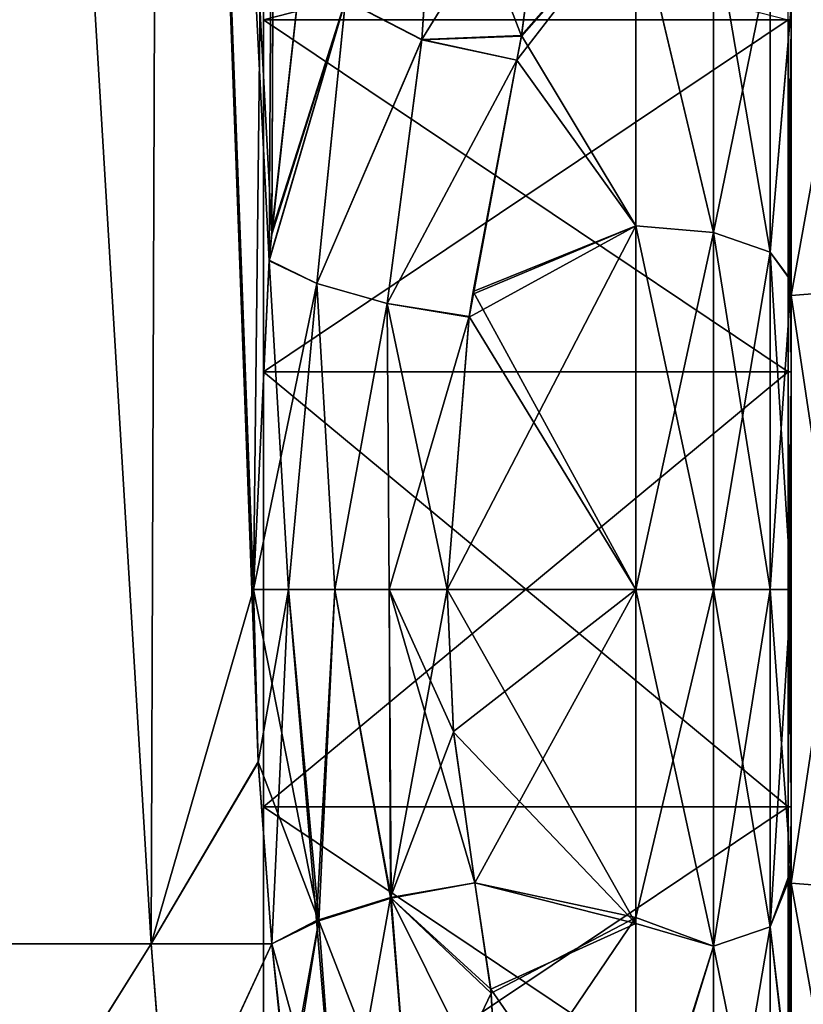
# Model space of a CAD drawing. Extents: x -23 to 470, y -2000 to 0.
# Tile 72 of 172: x 443 to 460, y -1981 to -1959. Entities that reach past the tile are written whole.
import ezdxf

# ---------------------------------------------------------------- set-up
doc = ezdxf.new("R2010")
doc.units = 0
doc.header["$LTSCALE"] = 64.024212
for name, color, linetype in [('625', 7, 'CONTINUOUS'), ('626', 7, 'CONTINUOUS'), ('633', 7, 'CONTINUOUS'), ('634', 7, 'CONTINUOUS'), ('635', 7, 'CONTINUOUS'), ('640', 7, 'CONTINUOUS'), ('642', 7, 'CONTINUOUS'), ('643', 7, 'CONTINUOUS'), ('644', 7, 'CONTINUOUS'), ('665', 7, 'CONTINUOUS'), ('666', 7, 'CONTINUOUS'), ('667', 7, 'CONTINUOUS'), ('671', 7, 'CONTINUOUS'), ('672', 7, 'CONTINUOUS'), ('673', 7, 'CONTINUOUS'), ('882', 7, 'CONTINUOUS'), ('883', 7, 'CONTINUOUS'), ('884', 7, 'CONTINUOUS'), ('885', 7, 'CONTINUOUS'), ('888', 7, 'CONTINUOUS'), ('889', 7, 'CONTINUOUS'), ('890', 7, 'CONTINUOUS'), ('891', 7, 'CONTINUOUS')]:
    doc.layers.add(name, color=color, linetype=linetype)

msp = doc.modelspace()

# ---------------------------------------------------------------- linework, layer by layer
at = {"layer": '625', "linetype": 'CONTINUOUS'}
for points in [[(445.569, -1980, 62.553), (441.742, -1916.55, 65.045), (441.62, -1980, 65.095), (445.569, -1980, 62.553)], [(445.795, -1916.55, 62.333), (441.742, -1916.55, 65.045), (445.569, -1980, 62.553), (445.795, -1916.55, 62.333)], [(447.979, -1975.891, 59.384), (445.795, -1916.55, 62.333), (445.569, -1980, 62.553), (447.979, -1975.891, 59.384)], [(448.5, -1916.55, 58.279), (445.795, -1916.55, 62.333), (448.288, -1963.985, 58.763), (448.5, -1916.55, 58.279)], [(448.288, -1963.985, 58.763), (445.795, -1916.55, 62.333), (448.231, -1964.591, 58.884), (448.288, -1963.985, 58.763)], [(448.231, -1964.591, 58.884), (445.795, -1916.55, 62.333), (447.876, -1972, 59.571), (448.231, -1964.591, 58.884)], [(447.876, -1972, 59.571), (445.795, -1916.55, 62.333), (447.979, -1975.891, 59.384), (447.876, -1972, 59.571)], [(448.998, -1957.579, 56.831), (448.5, -1916.55, 58.279), (448.288, -1963.985, 58.763), (448.998, -1957.579, 56.831)], [(448.293, -1980, 58.752), (447.979, -1975.891, 59.384), (445.569, -1980, 62.553), (448.293, -1980, 58.752)]]:
    msp.add_3dface(points, dxfattribs=at)
at = {"layer": '626', "linetype": 'CONTINUOUS'}
for points in [[(445.566, -1980, 3.444), (441.621, -1980, 0.905), (441.742, -1916.55, 0.955), (445.566, -1980, 3.444)], [(445.795, -1916.55, 3.667), (445.566, -1980, 3.444), (441.742, -1916.55, 0.955), (445.795, -1916.55, 3.667)], [(447.876, -1972, 6.429), (445.566, -1980, 3.444), (445.795, -1916.55, 3.667), (447.876, -1972, 6.429)], [(448.5, -1916.55, 7.721), (447.876, -1972, 6.429), (445.795, -1916.55, 3.667), (448.5, -1916.55, 7.721)], [(448.232, -1964.573, 7.118), (447.876, -1972, 6.429), (448.5, -1916.55, 7.721), (448.232, -1964.573, 7.118)], [(448.294, -1963.909, 7.251), (448.232, -1964.573, 7.118), (448.5, -1916.55, 7.721), (448.294, -1963.909, 7.251)], [(448.998, -1957.576, 9.17), (448.294, -1963.909, 7.251), (448.5, -1916.55, 7.721), (448.998, -1957.576, 9.17)], [(447.979, -1975.904, 6.618), (445.566, -1980, 3.444), (447.876, -1972, 6.429), (447.979, -1975.904, 6.618)], [(448.293, -1980, 7.248), (445.566, -1980, 3.444), (447.979, -1975.904, 6.618), (448.293, -1980, 7.248)]]:
    msp.add_3dface(points, dxfattribs=at)
at = {"layer": '633', "linetype": 'CONTINUOUS'}
for points in [[(460, -1958.847, 17.281), (460, -1958.855, 48.726), (460, -1965.035, 13.722), (460, -1958.847, 17.281)], [(460, -1958.855, 48.726), (460, -1965.046, 52.282), (460, -1965.035, 13.722), (460, -1958.855, 48.726)], [(460, -1965.046, 52.282), (460, -1972, 53.5), (460, -1965.035, 13.722), (460, -1965.046, 52.282)], [(460, -1965.035, 13.722), (460, -1972, 53.5), (460, -1972, 12.5), (460, -1965.035, 13.722)], [(460, -1972, 12.5), (460, -1972, 53.5), (460, -1978.321, 52.508), (460, -1972, 12.5)], [(460, -1978.435, 13.529), (460, -1972, 12.5), (460, -1978.321, 52.508), (460, -1978.435, 13.529)], [(460, -1983.625, 49.891), (460, -1978.435, 13.529), (460, -1978.321, 52.508), (460, -1983.625, 49.891)], [(460, -1983.755, 16.199), (460, -1978.435, 13.529), (460, -1983.625, 49.891), (460, -1983.755, 16.199)]]:
    msp.add_3dface(points, dxfattribs=at)
at = {"layer": '634', "linetype": 'CONTINUOUS'}
for points in [[(452.247, -1972, 57), (452.39, -1975.21, 56.784), (456.5, -1972, 57), (452.247, -1972, 57)], [(456.5, -1972, 9), (456.5, -1979.537, 10.214), (452.247, -1972, 9), (456.5, -1972, 9)], [(452.247, -1972, 9), (456.5, -1979.537, 10.214), (452.39, -1975.22, 9.217), (452.247, -1972, 9)], [(452.39, -1975.21, 56.784), (452.87, -1978.62, 56.069), (456.5, -1972, 57), (452.39, -1975.21, 56.784)], [(456.5, -1972, 57), (452.87, -1978.62, 56.069), (456.5, -1979.405, 55.829), (456.5, -1972, 57)], [(452.39, -1975.22, 9.217), (456.5, -1979.537, 10.214), (452.87, -1978.62, 9.931), (452.39, -1975.22, 9.217)], [(452.87, -1978.62, 56.069), (453.236, -1981.108, 55.205), (456.5, -1979.405, 55.829), (452.87, -1978.62, 56.069)], [(452.87, -1978.62, 9.931), (456.5, -1979.537, 10.214), (453.227, -1981.017, 10.758), (452.87, -1978.62, 9.931)], [(456.5, -1979.537, 10.214), (456.5, -1985.759, 13.335), (453.227, -1981.017, 10.758), (456.5, -1979.537, 10.214)], [(453.236, -1981.108, 55.205), (453.396, -1983.987, 53.792), (456.5, -1979.405, 55.829), (453.236, -1981.108, 55.205)], [(456.5, -1979.405, 55.829), (453.396, -1983.987, 53.792), (456.5, -1985.607, 52.77), (456.5, -1979.405, 55.829)], [(453.227, -1981.017, 10.758), (456.5, -1985.759, 13.335), (453.393, -1983.834, 12.12), (453.227, -1981.017, 10.758)]]:
    msp.add_3dface(points, dxfattribs=at)
at = {"layer": '635', "linetype": 'CONTINUOUS'}
for points in [[(453.919, -1959.517, 53.498), (456.5, -1956.577, 51.388), (454.5, -1955.024, 49.966), (453.919, -1959.517, 53.498)], [(454.5, -1955.024, 16.034), (456.5, -1956.573, 14.615), (453.922, -1959.502, 12.511), (454.5, -1955.024, 16.034)], [(456.5, -1963.802, 55.556), (456.5, -1956.577, 51.388), (453.812, -1960.064, 53.822), (456.5, -1963.802, 55.556)], [(453.812, -1960.064, 53.822), (456.5, -1956.577, 51.388), (453.919, -1959.517, 53.498), (453.812, -1960.064, 53.822)], [(456.5, -1956.573, 14.615), (456.5, -1963.801, 10.444), (453.922, -1959.502, 12.511), (456.5, -1956.573, 14.615)], [(453.922, -1959.502, 12.511), (456.5, -1963.801, 10.444), (453.813, -1960.061, 12.18), (453.922, -1959.502, 12.511)], [(452.823, -1965.341, 56.058), (456.5, -1963.802, 55.556), (453.812, -1960.064, 53.822), (452.823, -1965.341, 56.058)], [(453.813, -1960.061, 12.18), (456.5, -1963.801, 10.444), (452.832, -1965.282, 9.959), (453.813, -1960.061, 12.18)], [(452.247, -1972, 57), (456.5, -1972, 57), (456.5, -1963.802, 55.556), (452.247, -1972, 57)], [(452.247, -1972, 57), (456.5, -1963.802, 55.556), (452.74, -1965.861, 56.201), (452.247, -1972, 57)], [(452.74, -1965.861, 56.201), (456.5, -1963.802, 55.556), (452.823, -1965.341, 56.058), (452.74, -1965.861, 56.201)], [(456.5, -1963.801, 10.444), (456.5, -1972, 9), (452.832, -1965.282, 9.959), (456.5, -1963.801, 10.444)], [(452.832, -1965.282, 9.959), (456.5, -1972, 9), (452.742, -1965.846, 9.802), (452.832, -1965.282, 9.959)], [(456.5, -1972, 9), (452.247, -1972, 9), (452.742, -1965.846, 9.802), (456.5, -1972, 9)]]:
    msp.add_3dface(points, dxfattribs=at)
at = {"layer": '640', "linetype": 'CONTINUOUS'}
for points in [[(441.621, -1980, 0.905), (445.566, -1980, 3.444), (441.879, -1985.881, 1.902), (441.621, -1980, 0.905)], [(445.566, -1980, 3.444), (445.96, -1985.027, 4.529), (441.879, -1985.881, 1.902), (445.566, -1980, 3.444)], [(445.566, -1980, 3.444), (448.293, -1980, 7.248), (445.96, -1985.027, 4.529), (445.566, -1980, 3.444)], [(445.96, -1985.027, 4.529), (448.293, -1980, 7.248), (448.647, -1983.211, 8.266), (445.96, -1985.027, 4.529)]]:
    msp.add_3dface(points, dxfattribs=at)
at = {"layer": '642', "linetype": 'CONTINUOUS'}
for points in [[(445.569, -1980, 62.553), (441.62, -1980, 65.095), (441.886, -1985.879, 64.096), (445.569, -1980, 62.553)], [(445.966, -1985.025, 61.466), (445.569, -1980, 62.553), (441.886, -1985.879, 64.096), (445.966, -1985.025, 61.466)], [(448.293, -1980, 58.752), (445.569, -1980, 62.553), (445.966, -1985.025, 61.466), (448.293, -1980, 58.752)], [(448.671, -1983.689, 57.53), (448.293, -1980, 58.752), (445.966, -1985.025, 61.466), (448.671, -1983.689, 57.53)], [(448.653, -1983.327, 57.685), (448.293, -1980, 58.752), (448.671, -1983.689, 57.53), (448.653, -1983.327, 57.685)]]:
    msp.add_3dface(points, dxfattribs=at)
at = {"layer": '643', "linetype": 'CONTINUOUS'}
for points in [[(456.5, -1963.801, 10.444), (456.5, -1956.573, 14.615), (458.249, -1963.952, 10.887), (456.5, -1963.801, 10.444)], [(456.5, -1956.573, 14.615), (458.249, -1956.874, 14.974), (458.249, -1963.952, 10.887), (456.5, -1956.573, 14.615)], [(456.5, -1956.577, 51.388), (456.5, -1963.802, 55.556), (458.249, -1963.952, 55.113), (456.5, -1956.577, 51.388)], [(456.5, -1956.577, 51.388), (458.249, -1963.952, 55.113), (458.249, -1956.874, 51.026), (456.5, -1956.577, 51.388)], [(458.249, -1963.952, 55.113), (459.531, -1957.698, 50.044), (458.249, -1956.874, 51.026), (458.249, -1963.952, 55.113)], [(459.531, -1957.698, 15.956), (459.531, -1964.39, 12.092), (458.249, -1956.874, 14.974), (459.531, -1957.698, 15.956)], [(458.249, -1956.874, 14.974), (459.531, -1964.39, 12.092), (458.249, -1963.952, 10.887), (458.249, -1956.874, 14.974)], [(459.531, -1964.39, 53.908), (459.531, -1957.698, 50.044), (458.249, -1963.952, 55.113), (459.531, -1964.39, 53.908)], [(459.531, -1964.39, 53.908), (460, -1958.855, 48.726), (459.531, -1957.698, 50.044), (459.531, -1964.39, 53.908)], [(459.531, -1957.698, 15.956), (460, -1958.847, 17.281), (459.531, -1964.39, 12.092), (459.531, -1957.698, 15.956)], [(460, -1958.847, 17.281), (460, -1965.035, 13.722), (459.531, -1964.39, 12.092), (460, -1958.847, 17.281)], [(460, -1965.046, 52.282), (460, -1958.855, 48.726), (459.531, -1964.39, 53.908), (460, -1965.046, 52.282)], [(456.5, -1972, 9), (456.5, -1963.801, 10.444), (458.249, -1972, 9.468), (456.5, -1972, 9)], [(458.249, -1972, 9.468), (456.5, -1963.801, 10.444), (458.249, -1963.952, 10.887), (458.249, -1972, 9.468)], [(456.5, -1963.802, 55.556), (456.5, -1972, 57), (458.249, -1963.952, 55.113), (456.5, -1963.802, 55.556)], [(456.5, -1972, 57), (458.249, -1972, 56.532), (458.249, -1963.952, 55.113), (456.5, -1972, 57)], [(459.531, -1972, 10.75), (458.249, -1972, 9.468), (458.249, -1963.952, 10.887), (459.531, -1972, 10.75)], [(459.531, -1964.39, 12.092), (459.531, -1972, 10.75), (458.249, -1963.952, 10.887), (459.531, -1964.39, 12.092)], [(458.249, -1972, 56.532), (459.531, -1964.39, 53.908), (458.249, -1963.952, 55.113), (458.249, -1972, 56.532)], [(458.249, -1972, 56.532), (459.531, -1972, 55.25), (459.531, -1964.39, 53.908), (458.249, -1972, 56.532)], [(459.531, -1972, 55.25), (460, -1965.046, 52.282), (459.531, -1964.39, 53.908), (459.531, -1972, 55.25)], [(460, -1965.035, 13.722), (460, -1972, 12.5), (459.531, -1964.39, 12.092), (460, -1965.035, 13.722)], [(460, -1972, 12.5), (459.531, -1972, 10.75), (459.531, -1964.39, 12.092), (460, -1972, 12.5)], [(460, -1972, 53.5), (460, -1965.046, 52.282), (459.531, -1972, 55.25), (460, -1972, 53.5)]]:
    msp.add_3dface(points, dxfattribs=at)
at = {"layer": '644', "linetype": 'CONTINUOUS'}
for points in [[(456.5, -1972, 57), (456.5, -1979.405, 55.829), (458.249, -1972, 56.532), (456.5, -1972, 57)], [(456.5, -1979.405, 55.829), (458.249, -1980.048, 55.113), (458.249, -1972, 56.532), (456.5, -1979.405, 55.829)], [(456.5, -1979.537, 10.214), (456.5, -1972, 9), (458.249, -1980.048, 10.887), (456.5, -1979.537, 10.214)], [(456.5, -1972, 9), (458.249, -1972, 9.468), (458.249, -1980.048, 10.887), (456.5, -1972, 9)], [(459.531, -1972, 10.75), (459.531, -1979.61, 12.092), (458.249, -1972, 9.468), (459.531, -1972, 10.75)], [(458.249, -1972, 9.468), (459.531, -1979.61, 12.092), (458.249, -1980.048, 10.887), (458.249, -1972, 9.468)], [(459.531, -1979.61, 53.908), (459.531, -1972, 55.25), (458.249, -1980.048, 55.113), (459.531, -1979.61, 53.908)], [(458.249, -1980.048, 55.113), (459.531, -1972, 55.25), (458.249, -1972, 56.532), (458.249, -1980.048, 55.113)], [(460, -1978.321, 52.508), (460, -1972, 53.5), (459.531, -1979.61, 53.908), (460, -1978.321, 52.508)], [(459.531, -1979.61, 53.908), (460, -1972, 53.5), (459.531, -1972, 55.25), (459.531, -1979.61, 53.908)], [(460, -1972, 12.5), (460, -1978.435, 13.529), (459.531, -1972, 10.75), (460, -1972, 12.5)], [(459.531, -1972, 10.75), (460, -1978.435, 13.529), (459.531, -1979.61, 12.092), (459.531, -1972, 10.75)], [(460, -1983.625, 49.891), (460, -1978.321, 52.508), (459.531, -1979.61, 53.908), (460, -1983.625, 49.891)], [(460, -1978.435, 13.529), (460, -1983.755, 16.199), (459.531, -1979.61, 12.092), (460, -1978.435, 13.529)], [(456.5, -1979.405, 55.829), (456.5, -1985.607, 52.77), (458.249, -1980.048, 55.113), (456.5, -1979.405, 55.829)], [(456.5, -1985.759, 13.335), (456.5, -1979.537, 10.214), (458.249, -1980.048, 10.887), (456.5, -1985.759, 13.335)], [(459.531, -1979.61, 12.092), (459.531, -1986.302, 15.956), (458.249, -1980.048, 10.887), (459.531, -1979.61, 12.092)], [(459.531, -1986.302, 50.044), (459.531, -1979.61, 53.908), (458.249, -1987.126, 51.026), (459.531, -1986.302, 50.044)], [(458.249, -1987.126, 51.026), (459.531, -1979.61, 53.908), (458.249, -1980.048, 55.113), (458.249, -1987.126, 51.026)], [(459.531, -1979.61, 12.092), (460, -1983.755, 16.199), (459.531, -1986.302, 15.956), (459.531, -1979.61, 12.092)], [(459.531, -1986.302, 50.044), (460, -1983.625, 49.891), (459.531, -1979.61, 53.908), (459.531, -1986.302, 50.044)], [(456.5, -1985.607, 52.77), (458.249, -1987.126, 51.026), (458.249, -1980.048, 55.113), (456.5, -1985.607, 52.77)], [(456.5, -1985.759, 13.335), (458.249, -1980.048, 10.887), (458.249, -1987.126, 14.974), (456.5, -1985.759, 13.335)], [(458.249, -1980.048, 10.887), (459.531, -1986.302, 15.956), (458.249, -1987.126, 14.974), (458.249, -1980.048, 10.887)]]:
    msp.add_3dface(points, dxfattribs=at)
at = {"layer": '665', "linetype": 'CONTINUOUS'}
for points in [[(453.236, -1981.108, 55.205), (452.87, -1978.62, 56.069), (450.983, -1978.963, 56.384), (453.236, -1981.108, 55.205)], [(450.983, -1978.963, 56.384), (449.348, -1979.478, 57.416), (451.449, -1984.872, 53.725), (450.983, -1978.963, 56.384)], [(453.236, -1981.108, 55.205), (450.983, -1978.963, 56.384), (451.449, -1984.872, 53.725), (453.236, -1981.108, 55.205)], [(448.293, -1980, 58.752), (448.653, -1983.327, 57.685), (449.348, -1979.478, 57.416), (448.293, -1980, 58.752)], [(448.653, -1983.327, 57.685), (448.671, -1983.689, 57.53), (449.348, -1979.478, 57.416), (448.653, -1983.327, 57.685)], [(449.348, -1979.478, 57.416), (448.671, -1983.689, 57.53), (449.8, -1985.468, 54.69), (449.348, -1979.478, 57.416)], [(449.348, -1979.478, 57.416), (449.8, -1985.468, 54.69), (451.449, -1984.872, 53.725), (449.348, -1979.478, 57.416)], [(453.396, -1983.987, 53.792), (453.236, -1981.108, 55.205), (451.449, -1984.872, 53.725), (453.396, -1983.987, 53.792)]]:
    msp.add_3dface(points, dxfattribs=at)
at = {"layer": '666', "linetype": 'CONTINUOUS'}
for points in [[(447.876, -1972, 59.571), (447.979, -1975.891, 59.384), (449.348, -1979.478, 57.416), (447.876, -1972, 59.571)], [(448.668, -1972, 58.508), (447.876, -1972, 59.571), (449.348, -1979.478, 57.416), (448.668, -1972, 58.508)], [(449.712, -1972, 57.691), (448.668, -1972, 58.508), (449.348, -1979.478, 57.416), (449.712, -1972, 57.691)], [(450.983, -1978.963, 56.384), (449.712, -1972, 57.691), (449.348, -1979.478, 57.416), (450.983, -1978.963, 56.384)], [(450.933, -1972, 57.176), (449.712, -1972, 57.691), (450.983, -1978.963, 56.384), (450.933, -1972, 57.176)], [(452.87, -1978.62, 56.069), (452.39, -1975.21, 56.784), (450.933, -1972, 57.176), (452.87, -1978.62, 56.069)], [(452.87, -1978.62, 56.069), (450.933, -1972, 57.176), (450.983, -1978.963, 56.384), (452.87, -1978.62, 56.069)], [(452.39, -1975.21, 56.784), (452.247, -1972, 57), (450.933, -1972, 57.176), (452.39, -1975.21, 56.784)], [(447.979, -1975.891, 59.384), (448.293, -1980, 58.752), (449.348, -1979.478, 57.416), (447.979, -1975.891, 59.384)]]:
    msp.add_3dface(points, dxfattribs=at)
at = {"layer": '667', "linetype": 'CONTINUOUS'}
for points in [[(451.671, -1959.601, 54.123), (452.005, -1954.532, 50.458), (449.952, -1958.714, 55.199), (451.671, -1959.601, 54.123)], [(453.919, -1959.517, 53.498), (452.005, -1954.532, 50.458), (451.671, -1959.601, 54.123), (453.919, -1959.517, 53.498)], [(453.919, -1959.517, 53.498), (454.5, -1955.024, 49.966), (452.005, -1954.532, 50.458), (453.919, -1959.517, 53.498)], [(448.998, -1957.579, 56.831), (448.288, -1963.985, 58.763), (449.952, -1958.714, 55.199), (448.998, -1957.579, 56.831)], [(448.288, -1963.985, 58.763), (448.231, -1964.591, 58.884), (449.952, -1958.714, 55.199), (448.288, -1963.985, 58.763)], [(449.952, -1958.714, 55.199), (448.231, -1964.591, 58.884), (449.309, -1965.103, 57.441), (449.952, -1958.714, 55.199)], [(451.671, -1959.601, 54.123), (449.952, -1958.714, 55.199), (449.309, -1965.103, 57.441), (451.671, -1959.601, 54.123)], [(453.812, -1960.064, 53.822), (453.919, -1959.517, 53.498), (451.671, -1959.601, 54.123), (453.812, -1960.064, 53.822)], [(450.893, -1965.553, 56.494), (451.671, -1959.601, 54.123), (449.309, -1965.103, 57.441), (450.893, -1965.553, 56.494)], [(453.812, -1960.064, 53.822), (451.671, -1959.601, 54.123), (450.893, -1965.553, 56.494), (453.812, -1960.064, 53.822)], [(452.74, -1965.861, 56.201), (453.812, -1960.064, 53.822), (450.893, -1965.553, 56.494), (452.74, -1965.861, 56.201)], [(452.74, -1965.861, 56.201), (452.823, -1965.341, 56.058), (453.812, -1960.064, 53.822), (452.74, -1965.861, 56.201)], [(448.231, -1964.591, 58.884), (447.876, -1972, 59.571), (448.668, -1972, 58.508), (448.231, -1964.591, 58.884)], [(449.309, -1965.103, 57.441), (448.231, -1964.591, 58.884), (448.668, -1972, 58.508), (449.309, -1965.103, 57.441)], [(449.712, -1972, 57.691), (449.309, -1965.103, 57.441), (448.668, -1972, 58.508), (449.712, -1972, 57.691)], [(450.893, -1965.553, 56.494), (449.309, -1965.103, 57.441), (449.712, -1972, 57.691), (450.893, -1965.553, 56.494)], [(450.933, -1972, 57.176), (450.893, -1965.553, 56.494), (449.712, -1972, 57.691), (450.933, -1972, 57.176)], [(452.247, -1972, 57), (452.74, -1965.861, 56.201), (450.893, -1965.553, 56.494), (452.247, -1972, 57)], [(452.247, -1972, 57), (450.893, -1965.553, 56.494), (450.933, -1972, 57.176), (452.247, -1972, 57)]]:
    msp.add_3dface(points, dxfattribs=at)
at = {"layer": '671', "linetype": 'CONTINUOUS'}
for points in [[(451.671, -1959.596, 11.88), (449.953, -1958.709, 10.804), (452.022, -1954.539, 15.549), (451.671, -1959.596, 11.88)], [(454.5, -1955.024, 16.034), (451.671, -1959.596, 11.88), (452.022, -1954.539, 15.549), (454.5, -1955.024, 16.034)], [(454.5, -1955.024, 16.034), (453.922, -1959.502, 12.511), (451.671, -1959.596, 11.88), (454.5, -1955.024, 16.034)], [(448.294, -1963.909, 7.251), (448.998, -1957.576, 9.17), (449.953, -1958.709, 10.804), (448.294, -1963.909, 7.251)], [(448.232, -1964.573, 7.118), (448.294, -1963.909, 7.251), (449.953, -1958.709, 10.804), (448.232, -1964.573, 7.118)], [(449.309, -1965.097, 8.559), (448.232, -1964.573, 7.118), (449.953, -1958.709, 10.804), (449.309, -1965.097, 8.559)], [(451.671, -1959.596, 11.88), (449.309, -1965.097, 8.559), (449.953, -1958.709, 10.804), (451.671, -1959.596, 11.88)], [(453.922, -1959.502, 12.511), (453.813, -1960.061, 12.18), (451.671, -1959.596, 11.88), (453.922, -1959.502, 12.511)], [(450.894, -1965.548, 9.508), (449.309, -1965.097, 8.559), (451.671, -1959.596, 11.88), (450.894, -1965.548, 9.508)], [(453.813, -1960.061, 12.18), (450.894, -1965.548, 9.508), (451.671, -1959.596, 11.88), (453.813, -1960.061, 12.18)], [(453.813, -1960.061, 12.18), (452.742, -1965.846, 9.802), (450.894, -1965.548, 9.508), (453.813, -1960.061, 12.18)], [(453.813, -1960.061, 12.18), (452.832, -1965.282, 9.959), (452.742, -1965.846, 9.802), (453.813, -1960.061, 12.18)], [(447.876, -1972, 6.429), (448.232, -1964.573, 7.118), (449.309, -1965.097, 8.559), (447.876, -1972, 6.429)], [(448.67, -1972, 7.491), (447.876, -1972, 6.429), (449.309, -1965.097, 8.559), (448.67, -1972, 7.491)], [(449.713, -1972, 8.309), (448.67, -1972, 7.491), (449.309, -1965.097, 8.559), (449.713, -1972, 8.309)], [(450.894, -1965.548, 9.508), (449.713, -1972, 8.309), (449.309, -1965.097, 8.559), (450.894, -1965.548, 9.508)], [(450.934, -1972, 8.824), (449.713, -1972, 8.309), (450.894, -1965.548, 9.508), (450.934, -1972, 8.824)], [(452.742, -1965.846, 9.802), (450.934, -1972, 8.824), (450.894, -1965.548, 9.508), (452.742, -1965.846, 9.802)], [(452.742, -1965.846, 9.802), (452.247, -1972, 9), (450.934, -1972, 8.824), (452.742, -1965.846, 9.802)]]:
    msp.add_3dface(points, dxfattribs=at)
at = {"layer": '672', "linetype": 'CONTINUOUS'}
for points in [[(447.979, -1975.904, 6.618), (447.876, -1972, 6.429), (448.67, -1972, 7.491), (447.979, -1975.904, 6.618)], [(448.293, -1980, 7.248), (447.979, -1975.904, 6.618), (448.67, -1972, 7.491), (448.293, -1980, 7.248)], [(449.296, -1979.469, 8.632), (448.293, -1980, 7.248), (448.67, -1972, 7.491), (449.296, -1979.469, 8.632)], [(449.713, -1972, 8.309), (449.296, -1979.469, 8.632), (448.67, -1972, 7.491), (449.713, -1972, 8.309)], [(450.968, -1978.954, 9.65), (449.296, -1979.469, 8.632), (449.713, -1972, 8.309), (450.968, -1978.954, 9.65)], [(450.934, -1972, 8.824), (450.968, -1978.954, 9.65), (449.713, -1972, 8.309), (450.934, -1972, 8.824)], [(452.247, -1972, 9), (450.968, -1978.954, 9.65), (450.934, -1972, 8.824), (452.247, -1972, 9)], [(452.247, -1972, 9), (452.39, -1975.22, 9.217), (450.968, -1978.954, 9.65), (452.247, -1972, 9)], [(452.39, -1975.22, 9.217), (452.87, -1978.62, 9.931), (450.968, -1978.954, 9.65), (452.39, -1975.22, 9.217)]]:
    msp.add_3dface(points, dxfattribs=at)
at = {"layer": '673', "linetype": 'CONTINUOUS'}
for points in [[(452.87, -1978.62, 9.931), (453.227, -1981.017, 10.758), (450.968, -1978.954, 9.65), (452.87, -1978.62, 9.931)], [(449.8, -1985.467, 11.309), (449.296, -1979.469, 8.632), (450.968, -1978.954, 9.65), (449.8, -1985.467, 11.309)], [(451.449, -1984.871, 12.275), (449.8, -1985.467, 11.309), (450.968, -1978.954, 9.65), (451.449, -1984.871, 12.275)], [(453.227, -1981.017, 10.758), (453.393, -1983.834, 12.12), (450.968, -1978.954, 9.65), (453.227, -1981.017, 10.758)], [(453.393, -1983.834, 12.12), (451.449, -1984.871, 12.275), (450.968, -1978.954, 9.65), (453.393, -1983.834, 12.12)], [(449.8, -1985.467, 11.309), (448.293, -1980, 7.248), (449.296, -1979.469, 8.632), (449.8, -1985.467, 11.309)], [(448.647, -1983.211, 8.266), (448.293, -1980, 7.248), (449.8, -1985.467, 11.309), (448.647, -1983.211, 8.266)]]:
    msp.add_3dface(points, dxfattribs=at)
at = {"layer": '882', "linetype": 'CONTINUOUS'}
for points in [[(460, -1959.145, 42.339), (460, -1967.09, 48.111), (460, -1954.652, 45.605), (460, -1959.145, 42.339)], [(460, -1954.652, 45.605), (460, -1967.09, 48.111), (460, -1978.627, 53.394), (460, -1954.652, 45.605)], [(460, -1967.09, 17.889), (460, -1959.145, 23.661), (460, -1954.652, 20.395), (460, -1967.09, 17.889)], [(460, -1965.373, 12.606), (460, -1967.09, 17.889), (460, -1954.652, 20.395), (460, -1965.373, 12.606)], [(460, -1965.373, 53.394), (460, -1954.652, 45.605), (460, -1978.627, 53.394), (460, -1965.373, 53.394)], [(460, -1976.91, 17.889), (460, -1967.09, 17.889), (460, -1965.373, 12.606), (460, -1976.91, 17.889)], [(460, -1989.348, 20.395), (460, -1976.91, 17.889), (460, -1965.373, 12.606), (460, -1989.348, 20.395)], [(460, -1978.627, 12.606), (460, -1989.348, 20.395), (460, -1965.373, 12.606), (460, -1978.627, 12.606)], [(460, -1967.09, 48.111), (460, -1976.91, 48.111), (460, -1978.627, 53.394), (460, -1967.09, 48.111)], [(460, -1976.91, 48.111), (460, -1984.855, 42.339), (460, -1989.348, 45.605), (460, -1976.91, 48.111)], [(460, -1978.627, 53.394), (460, -1976.91, 48.111), (460, -1989.348, 45.605), (460, -1978.627, 53.394)], [(460, -1984.855, 23.661), (460, -1976.91, 17.889), (460, -1989.348, 20.395), (460, -1984.855, 23.661)]]:
    msp.add_3dface(points, dxfattribs=at)
at = {"layer": '883', "linetype": 'CONTINUOUS'}
for points in [[(448.1, -1956.115, 33), (448.1, -1959.149, 23.663), (448.1, -1987.885, 33), (448.1, -1956.115, 33)], [(448.1, -1956.115, 33), (448.1, -1987.885, 33), (448.1, -1984.851, 42.337), (448.1, -1956.115, 33)], [(448.1, -1956.115, 33), (448.1, -1984.851, 42.337), (448.1, -1959.149, 42.337), (448.1, -1956.115, 33)], [(448.1, -1959.149, 23.663), (448.1, -1967.091, 17.892), (448.1, -1984.851, 23.663), (448.1, -1959.149, 23.663)], [(448.1, -1959.149, 23.663), (448.1, -1984.851, 23.663), (448.1, -1987.885, 33), (448.1, -1959.149, 23.663)], [(448.1, -1984.851, 42.337), (448.1, -1976.909, 48.108), (448.1, -1959.149, 42.337), (448.1, -1984.851, 42.337)], [(448.1, -1976.909, 48.108), (448.1, -1967.091, 48.108), (448.1, -1959.149, 42.337), (448.1, -1976.909, 48.108)], [(448.1, -1967.091, 17.892), (448.1, -1976.909, 17.892), (448.1, -1984.851, 23.663), (448.1, -1967.091, 17.892)]]:
    msp.add_3dface(points, dxfattribs=at)
at = {"layer": '884', "linetype": 'CONTINUOUS'}
for points in [[(448.1, -1959.149, 23.663), (448.1, -1956.115, 33), (459.934, -1959.149, 23.663), (448.1, -1959.149, 23.663)], [(448.1, -1967.091, 17.892), (448.1, -1959.149, 23.663), (459.934, -1967.091, 17.892), (448.1, -1967.091, 17.892)], [(459.934, -1967.091, 17.892), (448.1, -1959.149, 23.663), (459.934, -1959.149, 23.663), (459.934, -1967.091, 17.892)], [(448.1, -1976.909, 17.892), (448.1, -1967.091, 17.892), (459.934, -1976.909, 17.892), (448.1, -1976.909, 17.892)], [(459.934, -1976.909, 17.892), (448.1, -1967.091, 17.892), (459.934, -1967.091, 17.892), (459.934, -1976.909, 17.892)], [(448.1, -1984.851, 23.663), (448.1, -1976.909, 17.892), (459.934, -1984.851, 23.663), (448.1, -1984.851, 23.663)], [(459.934, -1984.851, 23.663), (448.1, -1976.909, 17.892), (459.934, -1976.909, 17.892), (459.934, -1984.851, 23.663)]]:
    msp.add_3dface(points, dxfattribs=at)
at = {"layer": '885', "linetype": 'CONTINUOUS'}
for points in [[(459.934, -1956.115, 33), (448.1, -1956.115, 33), (448.1, -1959.149, 42.337), (459.934, -1956.115, 33)], [(459.934, -1956.115, 33), (448.1, -1959.149, 42.337), (459.934, -1959.149, 42.337), (459.934, -1956.115, 33)], [(448.1, -1959.149, 42.337), (448.1, -1967.091, 48.108), (459.934, -1959.149, 42.337), (448.1, -1959.149, 42.337)], [(459.934, -1959.149, 42.337), (448.1, -1967.091, 48.108), (459.934, -1967.091, 48.108), (459.934, -1959.149, 42.337)], [(448.1, -1967.091, 48.108), (448.1, -1976.909, 48.108), (459.934, -1967.091, 48.108), (448.1, -1967.091, 48.108)], [(459.934, -1967.091, 48.108), (448.1, -1976.909, 48.108), (459.934, -1976.909, 48.108), (459.934, -1967.091, 48.108)], [(448.1, -1976.909, 48.108), (448.1, -1984.851, 42.337), (459.934, -1976.909, 48.108), (448.1, -1976.909, 48.108)], [(459.934, -1976.909, 48.108), (448.1, -1984.851, 42.337), (459.934, -1984.851, 42.337), (459.934, -1976.909, 48.108)]]:
    msp.add_3dface(points, dxfattribs=at)
at = {"layer": '888', "linetype": 'CONTINUOUS'}
for points in [[(462.009, -1965.211, 12.106), (460, -1954.652, 20.395), (462.009, -1954.226, 20.087), (462.009, -1965.211, 12.106)], [(460, -1965.373, 12.606), (460, -1954.652, 20.395), (462.009, -1965.211, 12.106), (460, -1965.373, 12.606)], [(462.009, -1978.789, 12.106), (460, -1965.373, 12.606), (462.009, -1965.211, 12.106), (462.009, -1978.789, 12.106)], [(460, -1978.627, 12.606), (460, -1965.373, 12.606), (462.009, -1978.789, 12.106), (460, -1978.627, 12.606)], [(460, -1989.348, 20.395), (460, -1978.627, 12.606), (462.009, -1989.774, 20.087), (460, -1989.348, 20.395)], [(462.009, -1989.774, 20.087), (460, -1978.627, 12.606), (462.009, -1978.789, 12.106), (462.009, -1989.774, 20.087)]]:
    msp.add_3dface(points, dxfattribs=at)
at = {"layer": '889', "linetype": 'CONTINUOUS'}
for points in [[(460, -1954.652, 45.605), (460, -1965.373, 53.394), (462.009, -1954.226, 45.913), (460, -1954.652, 45.605)], [(462.009, -1954.226, 45.913), (460, -1965.373, 53.394), (462.009, -1965.211, 53.894), (462.009, -1954.226, 45.913)], [(460, -1965.373, 53.394), (460, -1978.627, 53.394), (462.009, -1965.211, 53.894), (460, -1965.373, 53.394)], [(462.009, -1965.211, 53.894), (460, -1978.627, 53.394), (462.009, -1978.789, 53.894), (462.009, -1965.211, 53.894)], [(460, -1978.627, 53.394), (460, -1989.348, 45.605), (462.009, -1978.789, 53.894), (460, -1978.627, 53.394)], [(462.009, -1978.789, 53.894), (460, -1989.348, 45.605), (462.009, -1989.774, 45.913), (462.009, -1978.789, 53.894)]]:
    msp.add_3dface(points, dxfattribs=at)
at = {"layer": '890', "linetype": 'CONTINUOUS'}
for points in [[(460, -1967.09, 48.111), (460, -1959.145, 42.339), (459.934, -1967.091, 48.108), (460, -1967.09, 48.111)], [(460, -1959.145, 42.339), (459.934, -1959.149, 42.337), (459.934, -1967.091, 48.108), (460, -1959.145, 42.339)], [(460, -1976.91, 48.111), (460, -1967.09, 48.111), (459.934, -1976.909, 48.108), (460, -1976.91, 48.111)], [(460, -1967.09, 48.111), (459.934, -1967.091, 48.108), (459.934, -1976.909, 48.108), (460, -1967.09, 48.111)], [(460, -1976.91, 48.111), (459.934, -1976.909, 48.108), (459.934, -1984.851, 42.337), (460, -1976.91, 48.111)], [(460, -1984.855, 42.339), (460, -1976.91, 48.111), (459.934, -1984.851, 42.337), (460, -1984.855, 42.339)]]:
    msp.add_3dface(points, dxfattribs=at)
at = {"layer": '891', "linetype": 'CONTINUOUS'}
for points in [[(460, -1959.145, 23.661), (460, -1967.09, 17.889), (459.934, -1959.149, 23.663), (460, -1959.145, 23.661)], [(460, -1967.09, 17.889), (459.934, -1967.091, 17.892), (459.934, -1959.149, 23.663), (460, -1967.09, 17.889)], [(460, -1967.09, 17.889), (460, -1976.91, 17.889), (459.934, -1967.091, 17.892), (460, -1967.09, 17.889)], [(460, -1976.91, 17.889), (459.934, -1976.909, 17.892), (459.934, -1967.091, 17.892), (460, -1976.91, 17.889)], [(460, -1976.91, 17.889), (460, -1984.855, 23.661), (459.934, -1976.909, 17.892), (460, -1976.91, 17.889)], [(460, -1984.855, 23.661), (459.934, -1984.851, 23.663), (459.934, -1976.909, 17.892), (460, -1984.855, 23.661)]]:
    msp.add_3dface(points, dxfattribs=at)

doc.saveas('drawing.dxf')
